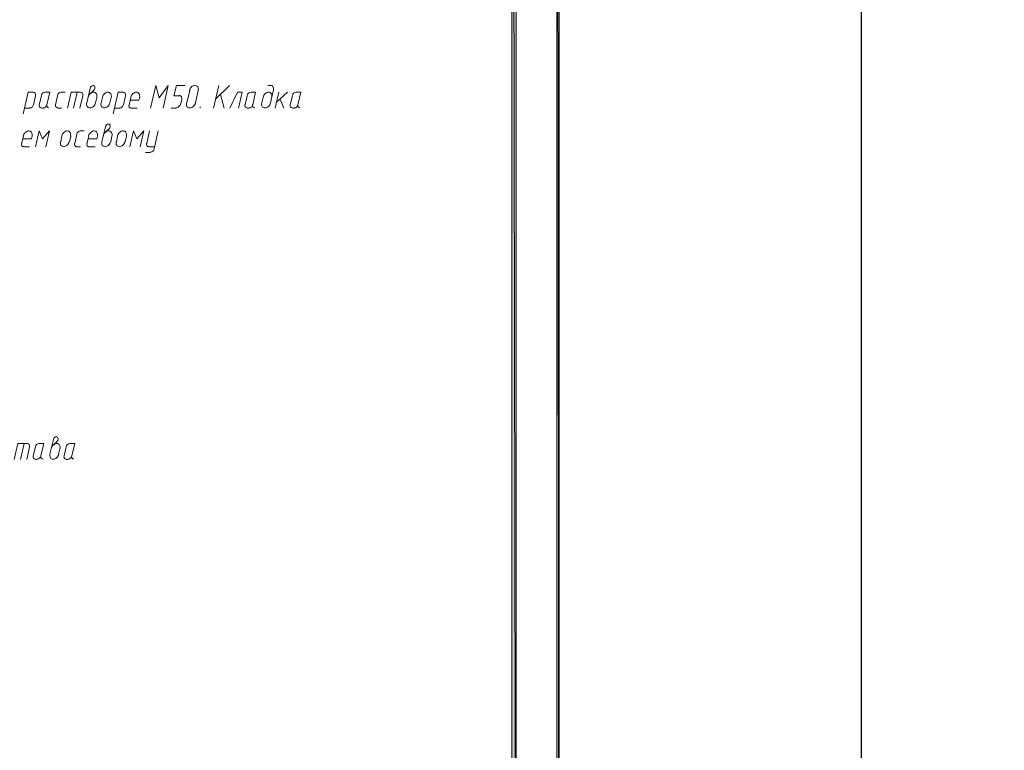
# Model space of a CAD drawing. Header units: millimetres. Extents: x 1527433 to 14789979, y -66543 to 11310.
# Tile 112 of 122: x 2018666 to 2029540, y -58757 to -50688. Entities that reach past the tile are written whole.
import ezdxf

# ---------------------------------------------------------------- set-up
doc = ezdxf.new("R2010")
doc.units = ezdxf.units.MM
doc.styles.add('V@ler@Live', font='isocpeui.ttf')

msp = doc.modelspace()

# ---------------------------------------------------------------- hatches: boundary and pattern name
h = msp.add_hatch(color=7)
h.paths.add_polyline_path([(2024622.617, -35960.929), (2024599.333, -35982.095), (2024622.617, -65655.645)])
h.paths.add_polyline_path([(2024599.333, -35982.095), (2024622.617, -65655.645), (2024599.333, -65630.245)])
h.paths.add_polyline_path([(2024622.617, -65655.645), (2024599.333, -65630.245), (2024622.617, -65657.762)])
h.paths.add_polyline_path([(2024599.333, -65630.245), (2024622.617, -65657.762), (1982651.233, -65630.245)])
h.paths.add_polyline_path([(2024622.617, -65657.762), (1982651.233, -65630.245), (1982625.833, -65657.762)])
h.paths.add_polyline_path([(1982651.233, -65630.245), (1982625.833, -65657.762)])
h = msp.add_hatch(color=7)
h.paths.add_polyline_path([(2024099.8, -65130.712), (2024150.6, -65181.512), (2024099.8, -36481.629)])
h.paths.add_polyline_path([(2024150.6, -65181.512), (2024099.8, -36481.629), (2024150.6, -36432.945)])
h.paths.add_polyline_path([(2024099.8, -36481.629), (2024150.6, -36432.945), (1984651.483, -36481.629)])
h.paths.add_polyline_path([(2024150.6, -36432.945), (1984651.483, -36481.629), (1984600.683, -36432.945)])
h.paths.add_polyline_path([(1984651.483, -36481.629), (1984600.683, -36432.945), (1984651.483, -65130.712)])
h.paths.add_polyline_path([(1984600.683, -36432.945), (1984651.483, -65130.712), (1984600.683, -65181.512)])
h.paths.add_polyline_path([(1984651.483, -65130.712), (1984600.683, -65181.512), (2024099.8, -65130.712)])
h.paths.add_polyline_path([(1984600.683, -65181.512), (2024099.8, -65130.712), (2024150.6, -65181.512)])

# ---------------------------------------------------------------- linework, layer by layer
at = {"color": 7, "lineweight": 0}
for points in [[(2024622.617, -35960.929), (2024599.333, -35982.095), (2024622.617, -65655.645)], [(2024599.333, -35982.095), (2024622.617, -65655.645), (2024599.333, -65630.245)], [(2024150.6, -65181.512), (2024099.8, -36481.629), (2024150.6, -36432.945)], [(2024099.8, -65130.712), (2024150.6, -65181.512), (2024099.8, -36481.629)]]:
    msp.add_lwpolyline(points, close=True, dxfattribs=at)
at = {"lineweight": 25}
msp.add_lwpolyline([(2027958.267, -65624.141), (2069958.267, -65624.141), (2069958.267, -35924.141), (2027958.267, -35924.141)], close=True, dxfattribs=at)
at = {"color": 7, "lineweight": 0}
for points in [[(2019476.68, -51414.742), (2019465.984, -51417.156), (2019456.185, -51423.731), (2019448.349, -51433.479), (2019443.543, -51445.415)], [(2019480.607, -51470.119), (2019487.592, -51462.794), (2019492.75, -51454.153), (2019495.811, -51444.785), (2019496.504, -51435.283), (2019494.69, -51426.655), (2019490.624, -51419.772), (2019484.638, -51415.016), (2019477.061, -51412.768)], [(2020249.583, -51664.479), (2020306.733, -51414.712), (2020207.25, -51552.295), (2020169.15, -51414.712), (2020112, -51664.479)], [(2020429.5, -51526.895), (2020370.233, -51526.895), (2020397.75, -51414.712), (2020493, -51414.712)], [(2020637.782, -51469.028), (2020639.37, -51457.625), (2020638.942, -51446.991), (2020636.641, -51437.355), (2020632.611, -51428.944), (2020626.996, -51421.989), (2020619.939, -51416.718), (2020611.584, -51413.359), (2020602.074, -51412.142), (2020592.046, -51413.222), (2020582.203, -51416.453), (2020572.792, -51421.608), (2020564.059, -51428.463), (2020556.251, -51436.79), (2020549.613, -51446.363), (2020544.392, -51456.957), (2020540.835, -51468.346)], [(2020806.267, -51664.479), (2020865.533, -51414.712)], [(2020829.55, -51564.995), (2020981.95, -51414.712)], [(2021439.15, -51414.712), (2021407.4, -51414.712)], [(2021467.564, -51461.891), (2021469.122, -51451.774), (2021468.913, -51442.369), (2021467.06, -51433.875), (2021463.683, -51426.494), (2021458.904, -51420.425), (2021452.845, -51415.868), (2021445.627, -51413.024), (2021437.371, -51412.093)], [(2018818.717, -51488.795), (2018759.45, -51488.795), (2018704.417, -51725.862)], [(2018841.542, -51526.612), (2018842.065, -51512.164), (2018837.635, -51500.249), (2018829.04, -51492.081), (2018817.067, -51488.875)], [(2018818.717, -51626.379), (2018842, -51526.895)], [(2018905.5, -51526.895), (2018882.217, -51626.379)], [(2018944.067, -51488.875), (2018930.856, -51491.478), (2018918.885, -51499.153), (2018909.449, -51510.735), (2018903.842, -51525.062)], [(2018966.883, -51626.379), (2018998.633, -51488.795), (2018945.717, -51488.795)], [(2019085.417, -51526.895), (2019062.133, -51626.379)], [(2019123.984, -51488.875), (2019110.773, -51491.478), (2019098.802, -51499.153), (2019089.366, -51510.735), (2019083.758, -51525.062)], [(2019127.75, -51488.795), (2019170.083, -51488.795)], [(2019339.417, -51488.795), (2019233.583, -51488.795), (2019193.367, -51664.479)], [(2019301.317, -51488.795), (2019261.1, -51664.479)], [(2019330.95, -51664.479), (2019362.7, -51526.895)], [(2019362.242, -51526.612), (2019362.765, -51512.164), (2019358.335, -51500.249), (2019349.74, -51492.081), (2019337.767, -51488.875)], [(2019445.25, -51446.462), (2019407.15, -51607.329)], [(2019518.065, -51545.228), (2019519.653, -51533.825), (2019519.225, -51523.191), (2019516.924, -51513.555), (2019512.894, -51505.144), (2019507.279, -51498.189), (2019500.222, -51492.918), (2019491.867, -51489.559), (2019482.357, -51488.342), (2019472.329, -51489.422), (2019462.486, -51492.653), (2019453.075, -51497.808), (2019444.342, -51504.663), (2019436.534, -51512.99), (2019429.896, -51522.563), (2019424.676, -51533.157), (2019421.118, -51544.546)], [(2019481.233, -51469.745), (2019447.367, -51501.495)], [(2019676.815, -51545.228), (2019678.403, -51533.825), (2019677.975, -51523.191), (2019675.674, -51513.555), (2019671.644, -51505.144), (2019666.029, -51498.189), (2019658.972, -51492.918), (2019650.617, -51489.559), (2019641.107, -51488.342), (2019631.079, -51489.422), (2019621.236, -51492.653), (2019611.825, -51497.808), (2019603.092, -51504.663), (2019595.284, -51512.99), (2019588.646, -51522.563), (2019583.426, -51533.157), (2019579.868, -51544.546)], [(2019811.433, -51488.795), (2019754.283, -51488.795), (2019699.25, -51725.862)], [(2019834.258, -51526.612), (2019834.781, -51512.164), (2019830.352, -51500.249), (2019821.757, -51492.081), (2019809.784, -51488.875)], [(2019811.433, -51626.379), (2019834.717, -51526.895)], [(2019990.082, -51545.228), (2019991.67, -51533.825), (2019991.242, -51523.191), (2019988.941, -51513.555), (2019984.911, -51505.144), (2019979.296, -51498.189), (2019972.239, -51492.918), (2019963.884, -51489.559), (2019954.374, -51488.342), (2019944.346, -51489.422), (2019934.503, -51492.653), (2019925.092, -51497.808), (2019916.359, -51504.663), (2019908.551, -51512.99), (2019901.913, -51522.563), (2019896.692, -51533.157), (2019893.135, -51544.546)], [(2020455.356, -51570.073), (2020456.698, -51561.126), (2020456.472, -51552.801), (2020454.788, -51545.276), (2020451.753, -51538.729), (2020447.478, -51533.337), (2020442.071, -51529.278), (2020435.64, -51526.73), (2020428.295, -51525.87)], [(2020543.8, -51469.745), (2020512.05, -51607.329)], [(2020607.3, -51607.329), (2020639.05, -51469.745)], [(2020884.583, -51514.195), (2020924.8, -51664.479)], [(2021083.55, -51664.479), (2021123.767, -51488.795), (2021070.85, -51488.795), (2020988.3, -51664.479)], [(2021178.8, -51526.895), (2021155.517, -51626.379)], [(2021217.367, -51488.875), (2021204.156, -51491.478), (2021192.185, -51499.153), (2021182.749, -51510.735), (2021177.142, -51525.062)], [(2021240.183, -51626.379), (2021271.933, -51488.795), (2021219.017, -51488.795)], [(2021450.582, -51545.228), (2021452.17, -51533.825), (2021451.742, -51523.191), (2021449.441, -51513.555), (2021445.411, -51505.144), (2021439.796, -51498.189), (2021432.739, -51492.918), (2021424.384, -51489.559), (2021414.874, -51488.342), (2021404.846, -51489.422), (2021395.003, -51492.653), (2021385.592, -51497.808), (2021376.859, -51504.663), (2021369.051, -51512.99), (2021362.413, -51522.563), (2021357.192, -51533.157), (2021353.635, -51544.546)], [(2021437.033, -51607.329), (2021468.783, -51463.395)], [(2021528.05, -51488.795), (2021487.833, -51664.479)], [(2021500.533, -51600.979), (2021623.3, -51488.795)], [(2021678.333, -51526.895), (2021655.05, -51626.379)], [(2021716.9, -51488.875), (2021703.689, -51491.478), (2021691.719, -51499.153), (2021682.283, -51510.735), (2021676.675, -51525.062)], [(2021739.717, -51626.379), (2021771.467, -51488.795), (2021718.55, -51488.795)], [(2018778.033, -51662.283), (2018791.244, -51659.68), (2018803.215, -51652.005), (2018812.651, -51640.422), (2018818.258, -51626.095)], [(2018880.558, -51624.545), (2018880.035, -51638.994), (2018884.465, -51650.909), (2018893.06, -51659.076), (2018905.033, -51662.283)], [(2018926.2, -51662.283), (2018939.411, -51659.68), (2018951.381, -51652.005), (2018960.817, -51640.422), (2018966.425, -51626.095)], [(2018965.225, -51624.545), (2018964.702, -51638.994), (2018969.132, -51650.909), (2018977.727, -51659.076), (2018989.7, -51662.283)], [(2019062.592, -51624.545), (2019062.069, -51638.994), (2019066.498, -51650.909), (2019075.093, -51659.076), (2019087.067, -51662.283)], [(2019406.301, -51605.93), (2019404.714, -51617.332), (2019405.142, -51627.966), (2019407.442, -51637.603), (2019411.472, -51646.013), (2019417.087, -51652.968), (2019424.144, -51658.239), (2019432.499, -51661.598), (2019442.009, -51662.815), (2019452.038, -51661.735), (2019461.881, -51658.504), (2019471.291, -51653.349), (2019480.024, -51646.495), (2019487.833, -51638.168), (2019494.47, -51628.594), (2019499.691, -51618), (2019503.249, -51606.611)], [(2019502.4, -51607.329), (2019517.217, -51545.945)], [(2019565.051, -51605.93), (2019563.464, -51617.332), (2019563.892, -51627.966), (2019566.192, -51637.603), (2019570.222, -51646.013), (2019575.837, -51652.968), (2019582.894, -51658.239), (2019591.249, -51661.598), (2019600.759, -51662.815), (2019610.788, -51661.735), (2019620.631, -51658.504), (2019630.041, -51653.349), (2019638.774, -51646.495), (2019646.583, -51638.168), (2019653.22, -51628.594), (2019658.441, -51618), (2019661.999, -51606.611)], [(2019580.717, -51545.945), (2019565.9, -51607.329)], [(2019663.267, -51607.329), (2019675.967, -51545.945)], [(2019770.75, -51662.283), (2019783.961, -51659.68), (2019795.931, -51652.005), (2019805.367, -51640.422), (2019810.975, -51626.095)], [(2019873.226, -51631.682), (2019872.514, -51643.615), (2019875.843, -51653.359), (2019882.604, -51659.926), (2019892.186, -51662.331)], [(2019893.983, -51545.945), (2019874.933, -51632.729)], [(2019982.883, -51577.695), (2019887.633, -51577.695)], [(2019982.883, -51577.695), (2019991.35, -51545.945)], [(2020391.062, -51662.864), (2020399.805, -51661.754), (2020408.419, -51658.742), (2020416.687, -51654.034), (2020424.391, -51647.833), (2020431.314, -51640.343), (2020437.237, -51631.767), (2020441.943, -51622.31), (2020445.214, -51612.175)], [(2020446.433, -51613.679), (2020457.017, -51571.345)], [(2020509.085, -51605.93), (2020507.497, -51617.332), (2020507.925, -51627.966), (2020510.226, -51637.603), (2020514.256, -51646.013), (2020519.871, -51652.968), (2020526.928, -51658.239), (2020535.283, -51661.598), (2020544.793, -51662.815), (2020554.821, -51661.735), (2020564.664, -51658.504), (2020574.075, -51653.349), (2020582.808, -51646.495), (2020590.616, -51638.168), (2020597.254, -51628.594), (2020602.474, -51618), (2020606.032, -51606.611)], [(2021153.858, -51624.545), (2021153.335, -51638.994), (2021157.765, -51650.909), (2021166.36, -51659.076), (2021178.333, -51662.283)], [(2021199.5, -51662.283), (2021212.711, -51659.68), (2021224.681, -51652.005), (2021234.117, -51640.422), (2021239.725, -51626.095)], [(2021238.525, -51624.545), (2021238.002, -51638.994), (2021242.432, -51650.909), (2021251.027, -51659.076), (2021263, -51662.283)], [(2021338.818, -51605.93), (2021337.23, -51617.332), (2021337.658, -51627.966), (2021339.959, -51637.603), (2021343.989, -51646.013), (2021349.604, -51652.968), (2021356.661, -51658.239), (2021365.016, -51661.598), (2021374.526, -51662.815), (2021384.554, -51661.735), (2021394.397, -51658.504), (2021403.808, -51653.349), (2021412.541, -51646.495), (2021420.349, -51638.168), (2021426.987, -51628.594), (2021432.208, -51618), (2021435.765, -51606.611)], [(2021354.483, -51545.945), (2021339.667, -51607.329)], [(2021583.083, -51664.479), (2021542.867, -51564.995)], [(2021653.392, -51624.545), (2021652.869, -51638.994), (2021657.298, -51650.909), (2021665.893, -51659.076), (2021677.867, -51662.283)], [(2021699.033, -51662.283), (2021712.244, -51659.68), (2021724.215, -51652.005), (2021733.651, -51640.422), (2021739.258, -51626.095)], [(2021738.058, -51624.545), (2021737.535, -51638.994), (2021741.965, -51650.909), (2021750.56, -51659.076), (2021762.533, -51662.283)], [(2018719.233, -51664.479), (2018778.5, -51664.479)], [(2018905.5, -51664.479), (2018926.667, -51664.479)], [(2019085.417, -51664.479), (2019129.867, -51664.479)], [(2019714.067, -51664.479), (2019771.217, -51664.479)], [(2019893.983, -51664.479), (2019963.833, -51664.479)], [(2020338.483, -51664.479), (2020393.517, -51664.479)], [(2020660.217, -51651.779), (2020658.1, -51664.479)], [(2021178.8, -51664.479), (2021199.967, -51664.479)], [(2021678.333, -51664.479), (2021699.5, -51664.479)], [(2019646.014, -51840.192), (2019635.317, -51842.606), (2019625.518, -51849.181), (2019617.682, -51858.929), (2019612.876, -51870.865)], [(2019649.941, -51897.686), (2019656.926, -51890.361), (2019662.083, -51881.719), (2019665.144, -51872.352), (2019665.838, -51862.85), (2019664.023, -51854.222), (2019659.958, -51847.339), (2019653.972, -51842.582), (2019646.395, -51840.335)], [(2018708.65, -51973.512), (2018687.483, -52060.295)], [(2018802.632, -51972.794), (2018804.22, -51961.392), (2018803.792, -51950.758), (2018801.491, -51941.121), (2018797.461, -51932.711), (2018791.846, -51925.756), (2018784.789, -51920.485), (2018776.434, -51917.126), (2018766.924, -51915.909), (2018756.896, -51916.989), (2018747.053, -51920.22), (2018737.642, -51925.375), (2018728.909, -51932.229), (2018721.101, -51940.556), (2018714.463, -51950.13), (2018709.242, -51960.724), (2018705.685, -51972.113)], [(2018795.433, -52003.145), (2018803.9, -51973.512)], [(2018956.3, -52092.045), (2018996.517, -51916.362), (2018918.2, -52003.145), (2018880.1, -51916.362), (2018839.883, -52092.045)], [(2019131.983, -51973.512), (2019119.283, -52034.895)], [(2019228.082, -51972.794), (2019229.67, -51961.392), (2019229.242, -51950.758), (2019226.941, -51941.121), (2019222.911, -51932.711), (2019217.296, -51925.756), (2019210.239, -51920.485), (2019201.884, -51917.126), (2019192.374, -51915.909), (2019182.346, -51916.989), (2019172.503, -51920.22), (2019163.092, -51925.375), (2019154.359, -51932.229), (2019146.551, -51940.556), (2019139.913, -51950.13), (2019134.692, -51960.724), (2019131.135, -51972.113)], [(2019214.533, -52034.895), (2019229.35, -51973.512)], [(2019297.083, -51954.462), (2019273.8, -52053.945)], [(2019335.65, -51916.441), (2019322.439, -51919.044), (2019310.469, -51926.719), (2019301.033, -51938.302), (2019295.425, -51952.629)], [(2019337.3, -51916.362), (2019379.633, -51916.362)], [(2019430.433, -51973.512), (2019409.267, -52060.295)], [(2019524.415, -51972.794), (2019526.003, -51961.392), (2019525.575, -51950.758), (2019523.274, -51941.121), (2019519.244, -51932.711), (2019513.629, -51925.756), (2019506.572, -51920.485), (2019498.217, -51917.126), (2019488.707, -51915.909), (2019478.679, -51916.989), (2019468.836, -51920.22), (2019459.425, -51925.375), (2019450.692, -51932.229), (2019442.884, -51940.556), (2019436.246, -51950.13), (2019431.026, -51960.724), (2019427.468, -51972.113)], [(2019519.333, -52003.145), (2019525.683, -51973.512)], [(2019612.467, -51871.912), (2019574.367, -52034.895)], [(2019685.282, -51972.794), (2019686.87, -51961.392), (2019686.442, -51950.758), (2019684.141, -51941.121), (2019680.111, -51932.711), (2019674.496, -51925.756), (2019667.439, -51920.485), (2019659.084, -51917.126), (2019649.574, -51915.909), (2019639.546, -51916.989), (2019629.703, -51920.22), (2019620.292, -51925.375), (2019611.559, -51932.229), (2019603.751, -51940.556), (2019597.113, -51950.13), (2019591.892, -51960.724), (2019588.335, -51972.113)], [(2019648.45, -51897.312), (2019614.583, -51929.062)], [(2019671.733, -52034.895), (2019684.433, -51973.512)], [(2019747.933, -51973.512), (2019735.233, -52034.895)], [(2019844.032, -51972.794), (2019845.62, -51961.392), (2019845.192, -51950.758), (2019842.891, -51941.121), (2019838.861, -51932.711), (2019833.246, -51925.756), (2019826.189, -51920.485), (2019817.834, -51917.126), (2019808.324, -51915.909), (2019798.296, -51916.989), (2019788.453, -51920.22), (2019779.042, -51925.375), (2019770.309, -51932.229), (2019762.501, -51940.556), (2019755.863, -51950.13), (2019750.642, -51960.724), (2019747.085, -51972.113)], [(2019830.483, -52034.895), (2019845.3, -51973.512)], [(2019997.7, -52092.045), (2020037.917, -51916.362), (2019959.6, -52003.145), (2019921.5, -51916.362), (2019881.283, -52092.045)], [(2020101.417, -51916.362), (2020069.667, -52053.945)], [(2020152.217, -52115.329), (2020196.667, -51916.362)], [(2018687.893, -52059.248), (2018687.181, -52071.182), (2018690.51, -52080.926), (2018697.271, -52087.493), (2018706.853, -52089.898)], [(2018795.433, -52003.145), (2018700.183, -52003.145)], [(2019116.318, -52033.496), (2019114.73, -52044.899), (2019115.158, -52055.533), (2019117.459, -52065.169), (2019121.489, -52073.58), (2019127.104, -52080.535), (2019134.161, -52085.806), (2019142.516, -52089.165), (2019152.026, -52090.382), (2019162.054, -52089.302), (2019171.897, -52086.071), (2019181.308, -52080.915), (2019190.041, -52074.061), (2019197.849, -52065.734), (2019204.487, -52056.161), (2019209.708, -52045.566), (2019213.265, -52034.178)], [(2019272.142, -52052.112), (2019271.619, -52066.56), (2019276.048, -52078.475), (2019284.643, -52086.643), (2019296.617, -52089.849)], [(2019409.676, -52059.248), (2019408.964, -52071.182), (2019412.293, -52080.926), (2019419.054, -52087.493), (2019428.636, -52089.898)], [(2019519.333, -52003.145), (2019421.967, -52003.145)], [(2019573.518, -52033.496), (2019571.93, -52044.899), (2019572.358, -52055.533), (2019574.659, -52065.169), (2019578.689, -52073.58), (2019584.304, -52080.535), (2019591.361, -52085.806), (2019599.716, -52089.165), (2019609.226, -52090.382), (2019619.254, -52089.302), (2019629.097, -52086.071), (2019638.508, -52080.915), (2019647.241, -52074.061), (2019655.049, -52065.734), (2019661.687, -52056.161), (2019666.908, -52045.566), (2019670.465, -52034.178)], [(2019732.268, -52033.496), (2019730.68, -52044.899), (2019731.108, -52055.533), (2019733.409, -52065.169), (2019737.439, -52073.58), (2019743.054, -52080.535), (2019750.111, -52085.806), (2019758.466, -52089.165), (2019767.976, -52090.382), (2019778.004, -52089.302), (2019787.847, -52086.071), (2019797.258, -52080.915), (2019805.991, -52074.061), (2019813.799, -52065.734), (2019820.437, -52056.161), (2019825.658, -52045.566), (2019829.215, -52034.178)], [(2020068.008, -52052.112), (2020067.485, -52066.56), (2020071.915, -52078.475), (2020080.51, -52086.643), (2020092.483, -52089.849)], [(2018706.533, -52092.045), (2018776.383, -52092.045)], [(2019297.083, -52092.045), (2019339.417, -52092.045)], [(2019428.317, -52092.045), (2019498.167, -52092.045)], [(2020056.967, -52153.429), (2020109.883, -52153.429)], [(2020092.95, -52092.045), (2020156.45, -52092.045)], [(2020111.533, -52151.233), (2020124.744, -52148.63), (2020136.715, -52140.955), (2020146.151, -52129.372), (2020151.758, -52115.045)], [(2019038.85, -55324.195), (2019000.75, -55487.179)], [(2019072.397, -55292.476), (2019061.701, -55294.89), (2019051.902, -55301.464), (2019044.066, -55311.213), (2019039.259, -55323.148)], [(2019074.207, -55349.969), (2019081.192, -55342.644), (2019086.35, -55334.003), (2019089.411, -55324.635), (2019090.104, -55315.133), (2019088.29, -55306.505), (2019084.224, -55299.622), (2019078.238, -55294.866), (2019070.661, -55292.618)], [(2018753.1, -55368.645), (2018647.267, -55368.645), (2018604.933, -55544.329)], [(2018715, -55368.645), (2018674.783, -55544.329)], [(2018744.633, -55544.329), (2018776.383, -55406.745)], [(2018775.925, -55406.462), (2018776.448, -55392.014), (2018772.019, -55380.099), (2018763.423, -55371.931), (2018751.45, -55368.725)], [(2018839.883, -55406.745), (2018816.6, -55506.229)], [(2018878.45, -55368.725), (2018865.239, -55371.328), (2018853.269, -55379.003), (2018843.833, -55390.585), (2018838.225, -55404.912)], [(2018901.267, -55506.229), (2018933.017, -55368.645), (2018880.1, -55368.645)], [(2019111.665, -55425.078), (2019113.253, -55413.675), (2019112.825, -55403.041), (2019110.524, -55393.405), (2019106.494, -55384.994), (2019100.879, -55378.039), (2019093.822, -55372.768), (2019085.467, -55369.409), (2019075.957, -55368.192), (2019065.929, -55369.272), (2019056.086, -55372.503), (2019046.675, -55377.658), (2019037.942, -55384.513), (2019030.134, -55392.84), (2019023.496, -55402.413), (2019018.276, -55413.007), (2019014.718, -55424.396)], [(2019074.833, -55349.595), (2019040.967, -55381.345)], [(2019096, -55487.179), (2019110.817, -55425.795)], [(2019178.55, -55406.745), (2019157.383, -55506.229)], [(2019219.234, -55368.725), (2019206.023, -55371.328), (2019194.052, -55379.003), (2019184.616, -55390.585), (2019179.008, -55404.912)], [(2019242.05, -55506.229), (2019273.8, -55368.645), (2019220.883, -55368.645)], [(2018814.942, -55504.395), (2018814.419, -55518.844), (2018818.848, -55530.759), (2018827.443, -55538.926), (2018839.417, -55542.133)], [(2018839.883, -55544.329), (2018861.05, -55544.329)], [(2018860.583, -55542.133), (2018873.794, -55539.53), (2018885.765, -55531.855), (2018895.201, -55520.272), (2018900.808, -55505.945)], [(2018899.608, -55504.395), (2018899.085, -55518.844), (2018903.515, -55530.759), (2018912.11, -55538.926), (2018924.083, -55542.133)], [(2018999.901, -55485.78), (2018998.314, -55497.182), (2018998.742, -55507.816), (2019001.042, -55517.453), (2019005.072, -55525.863), (2019010.687, -55532.818), (2019017.744, -55538.089), (2019026.099, -55541.448), (2019035.609, -55542.665), (2019045.638, -55541.585), (2019055.481, -55538.354), (2019064.891, -55533.199), (2019073.624, -55526.345), (2019081.433, -55518.018), (2019088.07, -55508.444), (2019093.291, -55497.85), (2019096.849, -55486.461)], [(2019155.725, -55504.395), (2019155.202, -55518.844), (2019159.632, -55530.759), (2019168.227, -55538.926), (2019180.2, -55542.133)], [(2019180.667, -55544.329), (2019201.833, -55544.329)], [(2019201.367, -55542.133), (2019214.577, -55539.53), (2019226.548, -55531.855), (2019235.984, -55520.272), (2019241.592, -55505.945)], [(2019240.392, -55504.395), (2019239.869, -55518.844), (2019244.298, -55530.759), (2019252.893, -55538.926), (2019264.867, -55542.133)]]:
    msp.add_lwpolyline(points, dxfattribs=at)

# ---------------------------------------------------------------- texts
at = {"insert": (1767440, -56870), "char_height": 577.5, "attachment_point": 1, "style": 'V@ler@Live'}
msp.add_mtext_dynamic_manual_height_columns("\\pi518.9415;{\\fISOCPEUR|b1|i1|c204|p34;\\C0;Ko'mirxona, Chiqindi tashlash joyi, Yong'in qalqoni}", width=18853.86158, gutter_width=1650, heights=[1799.649], dxfattribs=at)

doc.saveas('drawing.dxf')
